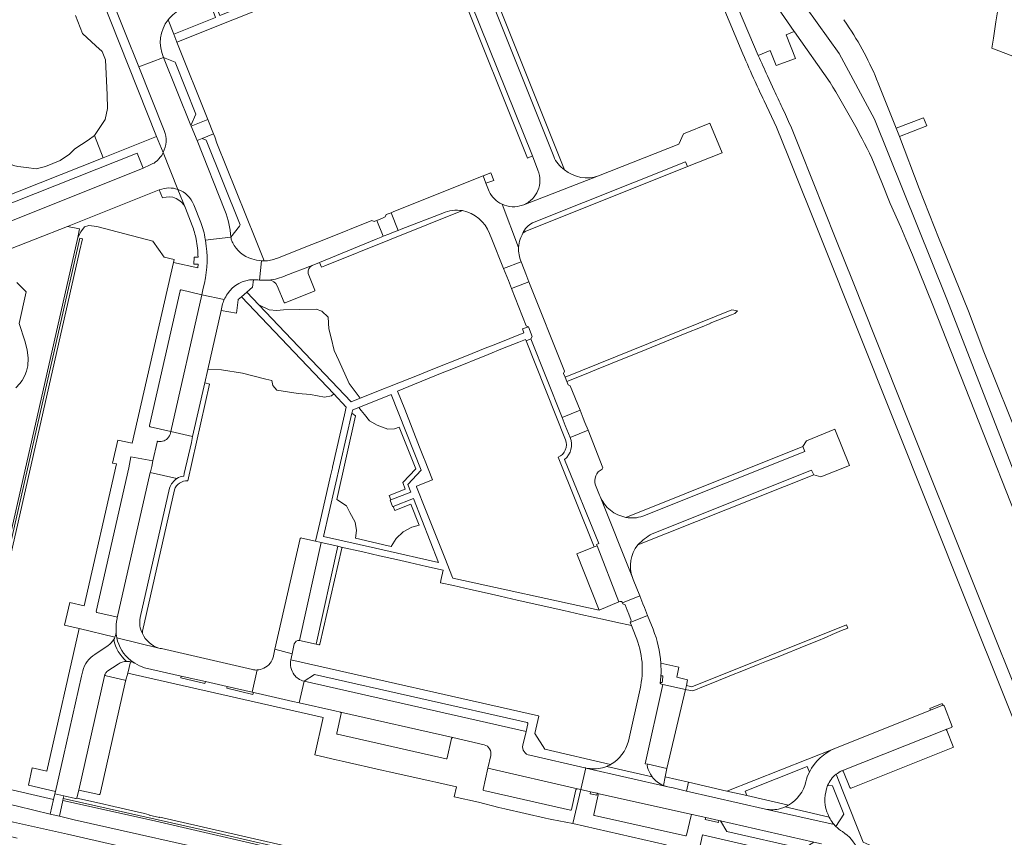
# Model space of a CAD drawing. Header units: metres. Extents: x 151213 to 156373, y 469495 to 475754.
# Tile 29 of 230: x 153408 to 153629, y 471865 to 472049. Entities that reach past the tile are written whole.
import ezdxf

# ---------------------------------------------------------------- set-up
doc = ezdxf.new("R2010")
doc.units = ezdxf.units.M
for name, color, linetype, lineweight in [('B-WE-OG-TERREIN_BEGROEID-GV', 252, 'Continuous', 18), ('B-WE-VH-GESLOTENVERHARDING_ASFALT-GV', 252, 'Continuous', 18), ('B-WE-VH-GESLOTENVERHARDING_BETON-GV', 252, 'Continuous', 18), ('B-WE-VH-OPENVERHARDING_BETONELEMENT-GV', 252, 'Continuous', 18), ('B-WE-VH-OPENVERHARDING_BETONSTRAATSTEEN-GV', 252, 'Continuous', 18), ('B-WE-VH-OPENVERHARDING_TEGEL-GV', 252, 'Continuous', 18)]:
    doc.layers.add(name, color=color, linetype=linetype, lineweight=lineweight)

msp = doc.modelspace()

# ---------------------------------------------------------------- linework, layer by layer
at = {"layer": 'B-WE-OG-TERREIN_BEGROEID-GV', "flags": 128}
for points in [[(153438.384, 472023.13), (153423.695, 472060.073), (153425.609, 472060.806), (153425.167, 472061.88), (153411.402, 472096.338), (153409.749, 472100.558)], [(153420.128, 472050.382), (153421.733, 472046.341), (153424.675, 472043.549), (153426.095, 472042.238), (153426.909, 472040.376), (153427.219, 472032.528), (153427.323, 472029.422), (153426.78, 472026.952), (153424.374, 472023.37), (153426.334, 472018.356), (153438.384, 472023.13)], [(153589.997, 472035.273), (153582.015, 472046.69), (153581.933, 472046.807), (153580.101, 472046.028), (153582.231, 472040.672), (153577.874, 472039.119), (153576.48, 472042.504), (153573.827, 472041.353)], [(153575.9, 472036.795), (153577.418, 472033.504)], [(153581.125, 472025.447), (153583.393, 472019.833), (153591.319, 472000), (153595.197, 471990.296), (153607.58, 471959.177), (153635.956, 471888.337), (153648.828, 471856.09), (153664.763, 471816.101)], [(153647.19, 471892.44), (153645.98, 471896.94), (153643.53, 471905.43), (153642.76, 471907.78), (153640.28, 471915), (153636.05, 471926.8), (153634.26, 471931.56), (153630.61, 471940.79), (153625.6, 471953.53), (153613.1, 471985.11), (153608.57, 471996.45), (153607.07, 472000), (153605.94, 472002.68), (153603.55, 472008.05), (153601.672, 472012.785), (153599.408, 472018.276)], [(153439.733, 472009.284), (153438.965, 472011.078), (153418.325, 472002.894), (153421.054, 472002.318), (153420.629, 472000.363), (153421.305, 472001.645), (153422.188, 472002.778), (153423.127, 472003.109), (153424.922, 472002.833), (153437.57, 471999.547), (153440.056, 471995.951), (153442.329, 471995.439), (153442.169, 471994.73), (153447.688, 471993.524), (153447.709, 471994.386), (153446.777, 471994.398), (153446.83, 471995.985), (153447.705, 471995.95)], [(153446.403, 472003.072), (153444.865, 472007.01), (153444.864, 472007.012)], [(153379.855, 471883.984), (153378.476, 471878.811), (153398.59, 471874.21), (153407.05, 471872.29), (153414.438, 471870.543), (153415.169, 471873.847), (153393.034, 471878.949), (153420.629, 472000.363), (153421.054, 472002.318), (153418.325, 472002.894), (153411.026, 472000), (153405.15, 471997.67)], [(153406.91, 471990.27), (153409.05, 471988.17), (153407.417, 471981.008), (153408.74, 471977.105), (153409.219, 471975.1), (153409.47, 471973.228), (153409.394, 471971.509), (153409.109, 471970.245), (153408.752, 471969.273), (153408.149, 471968.19), (153407.628, 471967.51), (153406.685, 471966.551)], [(153456.303, 471857.279), (153418.3, 471866.01), (153406.14, 471868.73), (153375.324, 471875.898), (153363.269, 471878.441), (153360.989, 471878.922), (153360.258, 471878.026), (153359.905, 471876.283), (153359.82, 471875.907), (153360.75, 471875.718), (153402.195, 471866.295), (153406.972, 471865.129)], [(153420.158, 471874.049), (153417.495, 471874.635), (153417.366, 471874.043), (153448.439, 471867.083), (153479.803, 471859.838), (153513.622, 471852.05), (153543.239, 471845.206), (153553.345, 471842.886), (153553.681, 471843.449), (153516.976, 471851.907), (153516.111, 471852.106), (153465.654, 471863.733), (153439.091, 471869.855), (153439.069, 471869.76), (153436.692, 471870.308), (153436.714, 471870.403), (153435.653, 471870.647), (153428.735, 471872.241), (153425.518, 471872.982), (153420.426, 471874.156)], [(153553.092, 471842.462), (153541.564, 471845.112), (153506.258, 471853.254), (153472.298, 471861.065), (153437.205, 471869.16), (153417.265, 471873.578), (153416.499, 471870.055), (153419.82, 471869.27), (153457.249, 471860.807), (153539.37, 471842.24)]]:
    msp.add_lwpolyline(points, dxfattribs=at)
at = {"layer": 'B-WE-OG-TERREIN_BEGROEID-GV'}
for points in [[(153573.827, 472041.353, 0.0019668), (153575.9, 472036.795)], [(153599.408, 472018.276, 0.0246266), (153589.997, 472035.273)], [(153577.418, 472033.504, -0.0019972), (153579.218, 472029.637)], [(153579.218, 472029.637, -0.0021393), (153581.125, 472025.447)], [(153444.864, 472007.012, 0.4061736), (153439.733, 472009.284)], [(153447.289, 472000, 0.0396107), (153446.403, 472003.072)], [(153447.705, 471995.95, 0.0505433), (153447.289, 472000)], [(153420.426, 471874.156, -0.2863608), (153420.158, 471874.049)]]:
    msp.add_lwpolyline(points, format="xyb", dxfattribs=at)
at = {"layer": 'B-WE-OG-TERREIN_BEGROEID-GV', "flags": 128}
for points in [[(153424.374, 472023.37), (153423.007, 472022.262), (153419.957, 472020.337), (153418.758, 472019.138), (153416.688, 472017.722), (153413.346, 472016.378), (153411.24, 472015.87), (153409.069, 472016.162), (153407.143, 472016.339), (153406.171, 472016.624), (153405.393, 472016.972), (153403.64, 472017.573), (153400.876, 472019.703), (153400.257, 472016.146), (153399.363, 472012.891), (153398.25, 472011.874), (153402.642, 472008.969), (153426.334, 472018.356)], [(153421.116, 472000.252), (153393.655, 471879.423), (153394.24, 471879.29), (153421.05, 471997.26), (153421.712, 472000.116)], [(153478.283, 471965.148), (153457.463, 471987.006), (153456.725, 471986.416), (153456.717, 471986.336), (153456.399, 471983.335), (153452.904, 471983.925), (153449.896, 471970.643), (153452.982, 471970.557), (153457.757, 471969.821), (153462.981, 471968.515), (153464.341, 471968.188), (153464.559, 471967.046), (153465.484, 471966.012), (153470.219, 471965.25), (153473.048, 471965.032), (153476.205, 471964.433), (153477.783, 471964.706)], [(153461.426, 471985.205), (153482.184, 471963.388), (153484.176, 471964.174), (153481.701, 471967.535), (153479.415, 471972.705), (153478.381, 471974.936), (153477.674, 471977.766), (153477.13, 471979.834), (153477.007, 471982.455), (153475.552, 471983.806), (153474.3, 471984.242), (153466.953, 471984.079), (153465.484, 471983.97), (153463.688, 471984.079)], [(153478.988, 471941.395), (153481.157, 471939.945), (153481.896, 471938.48), (153483.104, 471936.303), (153483.377, 471934.4), (153483.168, 471932.638), (153487.985, 471931.514), (153489.541, 471931.193), (153491.167, 471930.789), (153492.313, 471932.599), (153493.891, 471934.122), (153495.85, 471935.156), (153497.491, 471935.606), (153495.611, 471940.317), (153491.979, 471938.874), (153491.609, 471939.832), (153491.51, 471939.793), (153490.95, 471941.221), (153491.096, 471941.278), (153490.717, 471942.31), (153494.323, 471943.718), (153493.832, 471945.183), (153496.702, 471948.311), (153492.953, 471957.68), (153491.932, 471957.305), (153490.408, 471957.25), (153488.013, 471958.121), (153486.272, 471959.1), (153485.15, 471960.5), (153484.443, 471961.415), (153483.904, 471962.113), (153482.537, 471961.573), (153482.364, 471960.818), (153483.174, 471960.202)]]:
    msp.add_lwpolyline(points, close=True, dxfattribs=at)
at = {"layer": 'B-WE-VH-GESLOTENVERHARDING_ASFALT-GV', "flags": 128}
for points in [[(153578.214, 472052.127), (153581.933, 472046.807), (153582.015, 472046.69), (153589.997, 472035.273)], [(153584.571, 472052.176), (153592.069, 472041.815), (153599.983, 472027.031), (153616.158, 471986.854), (153646.77, 471908.151), (153655.82, 471880.99), (153656.17, 471880.98), (153656.46, 471880.89), (153656.96, 471880.46), (153657.17, 471880.21), (153657.33, 471879.8), (153659.47, 471872.18), (153661.06, 471866.36), (153661.99, 471863.16), (153662.4, 471861.6), (153663.17, 471858.93), (153664.19, 471855.64), (153664.57, 471854.5), (153664.91, 471853.57), (153665.38, 471852.5), (153665.87, 471851.15), (153670.69, 471839.28)], [(153654.76, 471880.32), (153655.17, 471880.75), (153655.48, 471880.91), (153655.82, 471880.99), (153646.77, 471908.151), (153616.158, 471986.854), (153599.983, 472027.031), (153592.069, 472041.815), (153584.571, 472052.176)], [(153593.771, 472048.386), (153593.059, 472049.432)], [(153633.23, 471953.18), (153624.62, 471974.6), (153621.13, 471983.81), (153616.12, 471996.16), (153614.58, 472000), (153610.01, 472011.4), (153605.629, 472023.13), (153604.883, 472024.997), (153600.831, 472035.132)], [(153599.408, 472018.276), (153601.672, 472012.785), (153603.55, 472008.05), (153605.94, 472002.68), (153607.07, 472000), (153608.57, 471996.45), (153613.1, 471985.11), (153625.6, 471953.53), (153630.61, 471940.79)], [(153539.37, 471842.24), (153457.249, 471860.807), (153419.82, 471869.27), (153416.499, 471870.055), (153414.438, 471870.543), (153407.05, 471872.29), (153398.59, 471874.21), (153378.476, 471878.811), (153365.19, 471881.85), (153364.098, 471882.083), (153363.269, 471878.441), (153375.324, 471875.898), (153406.14, 471868.73), (153418.3, 471866.01), (153456.303, 471857.279), (153536.675, 471838.814)]]:
    msp.add_lwpolyline(points, dxfattribs=at)
at = {"layer": 'B-WE-VH-GESLOTENVERHARDING_ASFALT-GV'}
for points in [[(153600.831, 472035.132, 0.0546359), (153593.771, 472048.386)], [(153589.997, 472035.273, -0.0246266), (153599.408, 472018.276)]]:
    msp.add_lwpolyline(points, format="xyb", dxfattribs=at)
at = {"layer": 'B-WE-VH-GESLOTENVERHARDING_BETON-GV', "flags": 128}
for points in [[(153559.762, 472074.9), (153558.702, 472077.42), (153558.681, 472077.411), (153558.221, 472077.215), (153557.761, 472077.019), (153557.302, 472076.822), (153556.842, 472076.626), (153556.382, 472076.43), (153555.922, 472076.234), (153556.049, 472075.936), (153560.709, 472064.798), (153570.37, 472041.707)], [(153573.827, 472041.353), (153560.542, 472072.716), (153559.762, 472074.9)], [(153577.418, 472033.504), (153575.9, 472036.795)], [(153575.13, 472031.182), (153577.93, 472025.205), (153580.61, 472018.575), (153588.029, 472000), (153620.631, 471918.442), (153647.702, 471850.814), (153661.956, 471815.014)], [(153664.763, 471816.101), (153648.828, 471856.09), (153635.956, 471888.337), (153607.58, 471959.177), (153595.197, 471990.296), (153591.319, 472000), (153583.393, 472019.833), (153581.125, 472025.447)]]:
    msp.add_lwpolyline(points, dxfattribs=at)
at = {"layer": 'B-WE-VH-GESLOTENVERHARDING_BETON-GV'}
for points in [[(153570.37, 472041.707, 0.0068126), (153573.1, 472035.516)], [(153575.9, 472036.795, -0.0019668), (153573.827, 472041.353)], [(153573.1, 472035.516, 0.0046707), (153575.13, 472031.182)], [(153579.218, 472029.637, 0.0019972), (153577.418, 472033.504)], [(153581.125, 472025.447, 0.0021393), (153579.218, 472029.637)]]:
    msp.add_lwpolyline(points, format="xyb", dxfattribs=at)
at = {"layer": 'B-WE-VH-OPENVERHARDING_BETONELEMENT-GV', "flags": 128}
for points in [[(153443.929, 471901.628), (153443.831, 471901.189), (153449.257, 471899.974), (153449.356, 471900.413)], [(153460.169, 471897.943), (153459.895, 471898.004), (153454.262, 471899.296), (153454.161, 471898.858), (153460.071, 471897.504)], [(153612.575, 471893.931), (153615.397, 471895.051), (153615.231, 471895.469), (153612.41, 471894.349)], [(153536.088, 471875.567), (153535.987, 471875.129), (153537.459, 471874.79), (153537.56, 471875.228)], [(153561.986, 471869.761), (153561.887, 471869.321), (153564.852, 471868.656), (153564.95, 471869.094)]]:
    msp.add_lwpolyline(points, close=True, dxfattribs=at)
at = {"layer": 'B-WE-VH-OPENVERHARDING_BETONELEMENT-GV'}
for points in [[(153551.912, 471901.662, -0.0200901), (153551.76, 471900.169)], [(153552.221, 471900.15, 0.0295691), (153552.334, 471901.671)]]:
    msp.add_lwpolyline(points, format="xyb", dxfattribs=at)
at = {"layer": 'B-WE-VH-OPENVERHARDING_BETONELEMENT-GV', "flags": 128}
for points in [[(153552.334, 471901.671), (153551.912, 471901.662)], [(153551.76, 471900.169), (153552.221, 471900.15)]]:
    msp.add_lwpolyline(points, dxfattribs=at)
at = {"layer": 'B-WE-VH-OPENVERHARDING_BETONSTRAATSTEEN-GV', "flags": 128}
for points in [[(153627.942, 472080.595), (153632.021, 472079.941), (153631.233, 472075.022), (153630.891, 472072.741), (153630.343, 472069.081), (153630, 472066.79), (153629.45, 472063.12), (153629.11, 472060.849), (153628.558, 472057.169), (153628.217, 472054.888), (153627.666, 472051.228), (153627.325, 472048.937), (153626.778, 472045.287), (153626.438, 472043.016), (153633.647, 472040.265), (153635.805, 472039.469), (153639.286, 472038.186), (153641.445, 472037.39), (153644.915, 472036.111), (153647.064, 472035.319), (153650.545, 472034.036), (153652.694, 472033.244)], [(153527.786, 472018.641), (153511.442, 472059.591), (153512.52, 472060.004), (153513.58, 472062.722), (153512.616, 472065.057), (153511.819, 472066.988), (153509.128, 472065.929), (153505.021, 472066.691), (153502.752, 472065.768), (153506.164, 472057.48), (153507.258, 472057.942), (153522.988, 472018.754), (153524.214, 472015.506)], [(153431.858, 472061.496), (153431.248, 472062.988), (153425.609, 472060.806), (153431.284, 472046.503), (153434.377, 472038.779), (153439.963, 472040.937)], [(153530.229, 472015.652), (153512.52, 472060.004), (153511.442, 472059.591), (153527.786, 472018.641)], [(153453.743, 472006.427), (153447.478, 472022.205), (153446.174, 472025.453), (153446.107, 472025.62), (153439.963, 472040.937), (153434.377, 472038.779), (153440.117, 472024.446)], [(153523.017, 472003.657), (153557.454, 472017.433), (153557.892, 472016.334), (153565.669, 472019.464), (153562.897, 472026.1), (153556.968, 472023.702), (153555.932, 472021.421), (153537.895, 472014.3), (153521.051, 472007.765), (153520.746, 472007.647)], [(153455.119, 472000.475), (153457.018, 472002.967), (153457.159, 472003.197), (153449.508, 472022.275), (153448.648, 472022.67), (153447.478, 472022.205)], [(153447.478, 472022.205), (153453.743, 472006.427)], [(153443.18, 472011.204), (153439.83, 472019.532), (153439.546, 472018.859), (153439.173, 472018.47), (153438.866, 472018.109), (153438.52, 472017.655), (153438.157, 472017.425), (153437.822, 472017.129), (153437.561, 472017.018), (153436.957, 472016.723), (153435.374, 472016.004), (153405.17, 472003.91)], [(153439.83, 472019.532), (153443.18, 472011.204)], [(153520.824, 472001.334), (153521.315, 472001.711), (153557.892, 472016.334), (153557.454, 472017.433), (153523.017, 472003.657)], [(153513.241, 472010.774), (153512.528, 472012.62), (153511.903, 472014.24), (153491.788, 472006.22), (153491.153, 472005.967), (153492.765, 472001.994), (153493.41, 472002.252), (153502.784, 472005.887)], [(153521.051, 472007.765), (153537.895, 472014.3)], [(153411.026, 472000), (153418.325, 472002.894), (153438.965, 472011.078), (153439.07, 472011.12)], [(153446.744, 472007.734), (153448.348, 472003.769)], [(153519.879, 471998.163), (153516.141, 472007.872)], [(153516.141, 472007.872), (153519.879, 471998.163)], [(153487.808, 472000), (153475.031, 471994.749), (153475.53, 471993.71), (153476.278, 471994.01), (153491.212, 472000), (153507.233, 472006.426)], [(153502.784, 472005.887), (153493.41, 472002.252), (153492.765, 472001.994), (153491.689, 472001.564), (153490.643, 472001.146), (153489.397, 472000.648), (153488.922, 472000.458), (153487.808, 472000)], [(153475.031, 471994.749), (153487.808, 472000), (153488.922, 472000.458), (153489.397, 472000.648), (153487.976, 472004.228), (153487.509, 472004.031), (153487.371, 472003.973), (153486.849, 472004.182), (153476.384, 472000), (153471.627, 471998.099), (153465.421, 471995.67)], [(153513.359, 472001.313), (153513.875, 472000), (153516.479, 471993.375)], [(153405.15, 471997.67), (153411.026, 472000)], [(153449.33, 472000), (153449.361, 471999.782)], [(153449.361, 471999.782), (153451.172, 472000), (153455.119, 472000.475)], [(153451.172, 472000), (153449.361, 471999.782), (153449.575, 471998.454)], [(153455.119, 472000.475), (153451.172, 472000)], [(153461.545, 471990.802), (153461.994, 471995.12)], [(153461.994, 471995.12), (153461.545, 471990.802)], [(153467.49, 471991.797), (153473.417, 471994.103), (153475.031, 471994.749)], [(153516.479, 471993.375), (153520.443, 471994.903)], [(153473.417, 471994.103), (153467.49, 471991.797)], [(153474.027, 471988.526), (153472.511, 471992.298)], [(153443.656, 471988.406), (153436.799, 471958.018)], [(153441.595, 471956.699), (153448.584, 471987.492), (153443.903, 471988.569)], [(153448.877, 471988.965), (153448.584, 471987.492), (153453.614, 471986.389)], [(153465.559, 471989.494), (153467.075, 471985.754)], [(153467.348, 471985.669), (153473.859, 471988.287)], [(153448.584, 471987.492), (153441.595, 471956.699), (153446.493, 471955.585), (153449.218, 471967.635), (153449.896, 471970.643), (153452.904, 471983.925), (153453.166, 471985.083)], [(153453.614, 471986.389), (153448.584, 471987.492)], [(153530.378, 471958.08), (153529.682, 471959.838), (153522.623, 471977.524), (153521.553, 471977.093), (153530.397, 471954.831)], [(153445.405, 471945.6), (153450.329, 471967.332), (153450.34, 471967.382), (153449.218, 471967.635), (153446.493, 471955.585), (153446.207, 471954.252), (153444.571, 471947.221), (153444.483, 471946.671)], [(153436.92, 471957.78), (153441.595, 471956.699)], [(153446.493, 471955.585), (153441.595, 471956.699)], [(153531.458, 471955.351), (153530.762, 471957.109), (153530.378, 471958.08)], [(153538.836, 471948.527), (153535.51, 471956.97), (153531.458, 471955.351)], [(153549.917, 471933.651), (153585.841, 471947.995), (153586.327, 471946.906), (153587.881, 471946.481), (153594.363, 471949.011), (153591.027, 471957.183), (153584.654, 471954.613), (153583.868, 471953.292), (153584.29, 471952.19), (153547.82, 471937.635)], [(153438.492, 471954.289), (153437.562, 471950.1), (153437.283, 471948.841), (153436.989, 471947.62), (153436.96, 471947.43), (153442.94, 471946.095)], [(153444.483, 471946.671), (153444.571, 471947.221), (153446.207, 471954.252), (153446.493, 471955.585)], [(153547.82, 471937.635), (153584.29, 471952.19), (153583.868, 471953.292), (153544.045, 471937.358)], [(153429.535, 471914.7), (153436.96, 471947.43), (153436.989, 471947.62), (153437.283, 471948.841), (153437.562, 471950.1), (153432.619, 471951.018), (153432.127, 471948.522), (153424.792, 471916.174)], [(153528.747, 471950.904), (153536.857, 471930.7), (153537.555, 471930.976), (153537.444, 471931.255), (153537.955, 471931.458), (153530.234, 471950.357)], [(153530.234, 471950.357), (153537.955, 471931.458), (153537.444, 471931.255), (153537.555, 471930.976), (153542.469, 471918.323), (153542.678, 471918.413)], [(153546.707, 471931.163), (153586.327, 471946.906), (153585.841, 471947.995), (153549.917, 471933.651)], [(153442.94, 471946.095), (153436.96, 471947.43), (153429.535, 471914.7), (153429.507, 471914.577)], [(153441.319, 471943.959), (153434.681, 471914.772)], [(153434.681, 471914.772), (153441.319, 471943.959)], [(153435.185, 471911.217), (153435.22, 471911.745), (153442.389, 471943.584)], [(153538.111, 471942.342), (153537.204, 471944.619)], [(153538.237, 471942.027), (153545.514, 471923.786)], [(153545.514, 471923.786), (153538.237, 471942.027)], [(153470.701, 471932.601), (153465.016, 471907.643), (153468.881, 471906.635), (153469.373, 471908.853)], [(153470.564, 471909.632), (153475.429, 471931.696), (153474.145, 471931.968), (153471.103, 471932.69), (153470.941, 471932.724)], [(153479.968, 471930.679), (153479.212, 471930.848), (153474.273, 471908.805), (153474.883, 471908.669)], [(153475.138, 471908.824), (153480.057, 471930.455)], [(153543.27, 471918.124), (153547.156, 471919.678), (153545.68, 471923.37)], [(153424.944, 471915.938), (153429.289, 471914.957)], [(153550.15, 471912.152), (153548.923, 471915.273), (153545.013, 471913.674), (153545.29, 471912.978), (153546.22, 471910.645)], [(153438.906, 471907.933), (153429.429, 471910.261)], [(153429.429, 471910.261), (153438.906, 471907.933)], [(153427.49, 471908.51), (153424.495, 471906.502)], [(153459.937, 471903.087), (153439.474, 471907.794)], [(153468.585, 471905.302), (153468.881, 471906.635), (153465.016, 471907.643), (153464.688, 471906.202), (153464.668, 471906.115)], [(153427.217, 471902.632), (153429.745, 471904.313)], [(153435.667, 471903.472), (153443.929, 471901.628), (153449.356, 471900.413), (153454.262, 471899.296), (153459.895, 471898.004), (153461.023, 471902.993)], [(153551.871, 471904.54), (153551.869, 471904.557)], [(153421.772, 471902.786), (153421.48, 471901.629), (153417.389, 471883.613), (153415.607, 471875.6), (153415.443, 471875.086), (153417.495, 471874.635), (153420.158, 471874.049)], [(153420.449, 471874.194), (153420.876, 471875.94), (153426.755, 471901.938), (153426.78, 471902.049)], [(153426.755, 471901.938), (153420.876, 471875.94), (153425.394, 471874.916)], [(153431.218, 471900.706), (153427, 471901.676)], [(153461.023, 471902.993), (153459.895, 471898.004), (153460.169, 471897.943), (153461.265, 471897.698), (153469.083, 471895.907)], [(153521.78, 471891.148), (153473.953, 471902.009), (153471.594, 471900.489)], [(153425.66, 471875.072), (153431.377, 471900.465)], [(153469.083, 471895.907), (153470.474, 471895.626), (153471.594, 471900.489)], [(153471.594, 471900.489), (153470.474, 471895.626), (153478.476, 471893.799), (153479.75, 471893.488), (153505.072, 471887.759), (153512.137, 471886.158)], [(153520.823, 471886.094), (153521.549, 471889.154), (153471.594, 471900.489)], [(153471.594, 471900.489), (153521.549, 471889.154), (153521.941, 471890.894)], [(153549.069, 471881.75), (153548.356, 471881.885), (153552.313, 471899.757), (153552.025, 471899.829)], [(153547.212, 471898.764), (153544.575, 471886.98)], [(153615.397, 471895.051), (153612.575, 471893.931), (153591.096, 471885.343)], [(153617.443, 471890.298), (153615.743, 471894.754), (153615.675, 471894.931)], [(153479.956, 471893.155), (153478.977, 471888.751)], [(153505.072, 471887.759), (153479.75, 471893.488)], [(153616.264, 471889.643), (153617.332, 471890.071)], [(153479.12, 471888.534), (153503.554, 471883.014)], [(153592.58, 471880.269), (153592.614, 471880.283), (153616.264, 471889.643)], [(153616.264, 471889.643), (153592.614, 471880.283)], [(153617.715, 471885.758), (153616.252, 471889.341)], [(153503.779, 471883.189), (153504.791, 471887.557)], [(153513.61, 471883.711), (153512.963, 471880.867), (153533.097, 471876.252), (153533.893, 471876.064), (153535.018, 471880.92), (153534.791, 471880.989), (153522.375, 471883.789)], [(153594.763, 471876.409), (153617.602, 471885.518)], [(153549.937, 471878.959), (153539.759, 471881.289)], [(153539.759, 471881.289), (153549.937, 471878.959)], [(153533.097, 471876.252), (153512.963, 471880.867), (153511.875, 471876.069)], [(153553.46, 471876.666), (153535.033, 471880.917), (153535.018, 471880.92), (153533.893, 471876.064), (153536.088, 471875.567), (153537.56, 471875.228), (153537.661, 471875.205), (153558.979, 471870.436), (153561.986, 471869.761), (153564.95, 471869.094), (153565.295, 471869.015), (153586.327, 471864.212), (153588.039, 471863.818)], [(153535.033, 471880.917), (153553.46, 471876.666)], [(153553.475, 471876.663), (153554.687, 471876.416), (153557.691, 471875.731), (153558.15, 471877.702), (153552.852, 471878.933), (153552.471, 471876.986)], [(153593.009, 471880.071), (153594.447, 471876.554)], [(153512.025, 471875.832), (153531.524, 471871.4)], [(153531.781, 471871.568), (153532.793, 471875.999)], [(153537.802, 471874.869), (153536.813, 471870.441)], [(153558.979, 471870.436), (153537.661, 471875.205)], [(153590.892, 471868.158), (153575.476, 471871.674), (153557.691, 471875.731), (153554.687, 471876.416), (153553.475, 471876.663)], [(153536.933, 471870.225), (153557.462, 471865.61)], [(153557.702, 471865.804), (153558.693, 471870.226)], [(153575.476, 471871.674), (153590.892, 471868.158)], [(153589.812, 471869.848), (153579.876, 471872.158)], [(153579.876, 471872.158), (153589.812, 471869.848)]]:
    msp.add_lwpolyline(points, dxfattribs=at)
for points in [[(153521.86, 472018.255), (153522.988, 472018.754), (153507.258, 472057.942), (153506.164, 472057.48)], [(153439.963, 472040.937), (153446.107, 472025.62), (153447.251, 472028.166), (153442.561, 472039.834)], [(153451.201, 472023.688), (153449.906, 472026.935), (153446.174, 472025.453), (153447.478, 472022.205), (153448.648, 472022.67)], [(153512.528, 472012.62), (153514.291, 472013.242), (153513.642, 472014.941), (153511.903, 472014.24)], [(153490.068, 472005.53), (153489.867, 472005.028), (153489.217, 472004.753), (153487.976, 472004.228), (153489.397, 472000.648), (153490.643, 472001.146), (153491.689, 472001.564), (153492.765, 472001.994), (153491.153, 472005.967), (153490.07, 472005.535)], [(153518.303, 471988.919), (153522.192, 471990.418), (153521.504, 471992.181), (153521.131, 471993.14), (153520.443, 471994.903), (153516.479, 471993.375), (153517.196, 471991.623), (153517.586, 471990.671)], [(153530.718, 471967.942), (153530.342, 471968.918), (153530.016, 471969.765), (153530.202, 471970.276), (153522.192, 471990.418), (153518.303, 471988.919), (153521.6, 471980.509), (153522.115, 471980.271), (153522.902, 471978.072), (153522.623, 471977.524), (153529.682, 471959.838), (153533.708, 471961.468), (153531.515, 471966.992), (153531.01, 471967.183)], [(153529.682, 471959.838), (153530.378, 471958.08), (153530.762, 471957.109), (153531.458, 471955.351), (153535.51, 471956.97), (153534.807, 471958.725), (153534.411, 471959.713), (153533.708, 471961.468)], [(153475.429, 471931.696), (153470.564, 471909.632), (153474.273, 471908.805), (153479.212, 471930.848)], [(153542.469, 471918.323), (153537.555, 471930.976), (153536.857, 471930.7), (153532.956, 471929.152), (153537.992, 471916.496)], [(153548.923, 471915.273), (153548.212, 471917.046), (153547.867, 471917.905), (153547.156, 471919.678), (153543.27, 471918.124), (153543.359, 471917.9), (153543.864, 471917.669), (153544.318, 471916.485), (153544.659, 471915.594), (153545.205, 471914.169), (153545.013, 471913.674)], [(153557.431, 471898.622), (153552.313, 471899.757), (153548.356, 471881.885), (153549.069, 471881.75), (153553.224, 471880.834)], [(153565.295, 471869.015), (153566.755, 471866.643), (153583.906, 471862.729), (153586.327, 471864.212)]]:
    msp.add_lwpolyline(points, close=True, dxfattribs=at)
at = {"layer": 'B-WE-VH-OPENVERHARDING_BETONSTRAATSTEEN-GV'}
for points in [[(153440.985, 472049.429, -0.1254541), (153444.105, 472051.8)], [(153439.963, 472040.937, -0.2814465), (153440.985, 472049.429)], [(153440.117, 472024.446, -0.2151029), (153439.83, 472019.532)], [(153527.786, 472018.641, 0.1575839), (153530.229, 472015.652)], [(153530.229, 472015.652, -0.1575839), (153527.786, 472018.641)], [(153524.214, 472015.506, -0.4140032), (153521.051, 472007.765)], [(153537.895, 472014.3, -0.2734227), (153530.229, 472015.652)], [(153439.07, 472011.12, -0.1790802), (153443.18, 472011.204)], [(153443.18, 472011.204, -0.2206412), (153446.744, 472007.734)], [(153516.141, 472007.872, -0.175112), (153513.241, 472010.774)], [(153520.746, 472007.647, -0.1982669), (153516.141, 472007.872)], [(153455.119, 472000.475, 0.0722664), (153453.743, 472006.427)], [(153453.743, 472006.427, -0.0722664), (153455.119, 472000.475)], [(153507.233, 472006.426, 0.1373605), (153502.784, 472005.887)], [(153502.784, 472005.887, -0.1373605), (153507.233, 472006.426)], [(153507.233, 472006.426, -0.2509909), (153513.359, 472001.313)], [(153448.348, 472003.769, -0.0533528), (153449.33, 472000)], [(153520.824, 472001.334, -0.1855617), (153523.017, 472003.657)], [(153523.017, 472003.657, 0.1855617), (153520.824, 472001.334)], [(153520.229, 472000, -0.0502573), (153520.824, 472001.334)], [(153455.19, 472000, -0.0441678), (153455.119, 472000.475)], [(153455.509, 471999.212, -0.0762157), (153455.19, 472000)], [(153459.802, 471995.562, -0.2058481), (153455.509, 471999.212)], [(153519.879, 471998.163, -0.0656288), (153520.229, 472000)], [(153449.575, 471998.454, -0.0978031), (153448.877, 471988.965)], [(153520.443, 471994.903, -0.115982), (153519.879, 471998.163)], [(153461.994, 471995.12, -0.0701624), (153459.802, 471995.562)], [(153462.612, 471995.107, -0.0177915), (153461.994, 471995.12)], [(153465.421, 471995.67, -0.0900877), (153462.612, 471995.107)], [(153472.511, 471992.298, -0.3500884), (153473.417, 471994.103)], [(153454.36, 471987.68, -0.2554828), (153460.173, 471990.877)], [(153460.173, 471990.877, 0.009447), (153461.545, 471990.802)], [(153461.545, 471990.802, 0.0107992), (153463.12, 471990.785)], [(153463.12, 471990.785, 0.0059827), (153463.627, 471990.804)], [(153463.627, 471990.804, 0.0909103), (153467.49, 471991.797)], [(153467.49, 471991.797, -0.0909103), (153463.627, 471990.804)], [(153463.627, 471990.804, -0.2690098), (153465.559, 471989.494)], [(153443.903, 471988.569, 0.4245589), (153443.656, 471988.406)], [(153453.614, 471986.389, -0.0507414), (153454.36, 471987.68)], [(153473.859, 471988.287, 0.3266976), (153474.027, 471988.526)], [(153453.166, 471985.083, -0.0476452), (153453.614, 471986.389)], [(153467.075, 471985.754, 0.3473848), (153467.348, 471985.669)], [(153436.799, 471958.018, 0.3919778), (153436.92, 471957.78)], [(153441.595, 471956.699, -0.1320603), (153441.07, 471955.39)], [(153438.78, 471954.467, 0.5359965), (153438.492, 471954.289)], [(153441.07, 471955.39, -0.2780528), (153438.78, 471954.467)], [(153530.397, 471954.831, -0.4155195), (153528.747, 471950.904)], [(153530.234, 471950.357, 0.3280184), (153531.458, 471955.351)], [(153531.458, 471955.351, -0.3280184), (153530.234, 471950.357)], [(153537.204, 471944.619, -0.4036286), (153538.714, 471948.207)], [(153538.714, 471948.207, 0.1257807), (153538.836, 471948.527)], [(153442.94, 471946.095, 0.1775198), (153441.319, 471943.959)], [(153441.319, 471943.959, -0.1775198), (153442.94, 471946.095)], [(153442.389, 471943.584, -0.3282875), (153445.405, 471945.6)], [(153442.94, 471946.095, -0.1062395), (153444.483, 471946.671)], [(153444.483, 471946.671, 0.1062395), (153442.94, 471946.095)], [(153538.237, 471942.027, -0.0120416), (153538.111, 471942.342)], [(153544.045, 471937.358, -0.251677), (153538.237, 471942.027)], [(153547.82, 471937.635, -0.1375012), (153544.045, 471937.358)], [(153544.045, 471937.358, 0.1375012), (153547.82, 471937.635)], [(153470.941, 471932.724, 0.37809), (153470.701, 471932.601)], [(153549.917, 471933.651, 0.0698396), (153546.707, 471931.163)], [(153546.707, 471931.163, -0.0698396), (153549.917, 471933.651)], [(153480.057, 471930.455, 0.3983015), (153479.968, 471930.679)], [(153545.514, 471923.786, -0.2606754), (153546.707, 471931.163)], [(153545.68, 471923.37, -0.0198992), (153545.514, 471923.786)], [(153542.678, 471918.413, -0.3896913), (153543.27, 471918.124)], [(153424.792, 471916.174, 0.4071067), (153424.944, 471915.938)], [(153429.507, 471914.577, 0.067689), (153429.269, 471911.828)], [(153429.289, 471914.957, -0.395655), (153429.535, 471914.7)], [(153434.681, 471914.772, 0.1687739), (153435.185, 471911.217)], [(153435.185, 471911.217, -0.1687739), (153434.681, 471914.772)], [(153428.985, 471910.365, -0.038176), (153428.735, 471909.848)], [(153429.269, 471911.828, -0.0943537), (153428.985, 471910.365)], [(153429.429, 471910.261, -0.045925), (153429.269, 471911.828)], [(153429.269, 471911.828, 0.045925), (153429.429, 471910.261)], [(153432.569, 471905.131, -0.1801545), (153429.429, 471910.261)], [(153429.429, 471910.261, 0.1801545), (153432.569, 471905.131)], [(153438.906, 471907.933, -0.2199757), (153435.185, 471911.217)], [(153546.22, 471910.645, -0.0682478), (153547.66, 471904.785)], [(153551.869, 471904.557, 0.0828357), (153550.15, 471912.152)], [(153428.735, 471909.848, -0.1157601), (153427.49, 471908.51)], [(153428.735, 471909.848, 0.1750428), (153431.643, 471904.935)], [(153431.643, 471904.935, -0.1750428), (153428.735, 471909.848)], [(153439.474, 471907.794, -0.0265423), (153438.906, 471907.933)], [(153469.373, 471908.853, -0.3755571), (153470.564, 471909.632)], [(153474.883, 471908.669, 0.4344757), (153475.138, 471908.824)], [(153424.495, 471906.502, 0.1983243), (153421.772, 471902.786)], [(153464.668, 471906.115, -0.2489155), (153462.515, 471903.411)], [(153429.745, 471904.313, -0.1421798), (153431.643, 471904.935)], [(153431.643, 471904.935, -0.0614373), (153432.505, 471904.862)], [(153432.505, 471904.862, -0.0740934), (153433.495, 471904.497)], [(153433.495, 471904.497, -0.0346029), (153432.569, 471905.131)], [(153432.569, 471905.131, 0.0346029), (153433.495, 471904.497)], [(153433.495, 471904.497, 0.0659297), (153435.667, 471903.472)], [(153462.515, 471903.411, -0.1058519), (153461.023, 471902.993)], [(153469.345, 471901.915, -0.2154793), (153468.585, 471905.302)], [(153547.66, 471904.785, -0.0717594), (153547.212, 471898.764)], [(153551.912, 471901.662, 0.0385705), (153551.871, 471904.54)], [(153427, 471901.676, -0.4004073), (153426.755, 471901.938)], [(153426.78, 471902.049, -0.1825425), (153427.217, 471902.632)], [(153461.023, 471902.993, -0.0755779), (153459.937, 471903.087)], [(153470.247, 471901.058, -0.0835592), (153469.345, 471901.915)], [(153551.76, 471900.169, 0.0200901), (153551.912, 471901.662)], [(153431.377, 471900.465, 0.4101872), (153431.218, 471900.706)], [(153471.594, 471900.489, -0.0989557), (153470.247, 471901.058)], [(153552.025, 471899.829, -0.4974574), (153551.76, 471900.169)], [(153615.675, 471894.931, 0.3226318), (153615.397, 471895.051)], [(153479.75, 471893.488, -0.3657333), (153479.956, 471893.155)], [(153521.941, 471890.894, 0.4511673), (153521.78, 471891.148)], [(153617.332, 471890.071, 0.3840573), (153617.443, 471890.298)], [(153478.977, 471888.751, 0.6883564), (153479.12, 471888.534)], [(153616.252, 471889.341, -0.430576), (153616.264, 471889.643)], [(153504.791, 471887.557, -0.370509), (153505.072, 471887.759)], [(153512.137, 471886.158, -0.3937799), (153513.61, 471883.711)], [(153522.375, 471883.789, -0.4409634), (153520.823, 471886.094)], [(153544.575, 471886.98, -0.2111362), (153540.597, 471881.707)], [(153617.602, 471885.518, 0.4552593), (153617.715, 471885.758)], [(153591.096, 471885.343, 0.1808957), (153585.33, 471879.97)], [(153503.554, 471883.014, 0.7446199), (153503.779, 471883.189)], [(153539.759, 471881.289, -0.0449509), (153538.742, 471880.979)], [(153540.597, 471881.707, -0.0401155), (153539.759, 471881.289)], [(153548.808, 471881.521, -0.3633153), (153549.069, 471881.75)], [(153549.454, 471879.71, -0.0794501), (153548.808, 471881.521)], [(153538.742, 471880.979, -0.1089254), (153535.033, 471880.917)], [(153549.937, 471878.959, -0.0388265), (153549.454, 471879.71)], [(153552.471, 471876.986, -0.1329164), (153549.937, 471878.959)], [(153585.33, 471879.97, 0.0825023), (153584.545, 471877.828)], [(153589.44, 471876.953, -0.1373524), (153591.329, 471879.506)], [(153591.329, 471879.506, -0.0327715), (153592.58, 471880.269)], [(153592.614, 471880.283, -0.4201544), (153593.009, 471880.071)], [(153553.46, 471876.666, -0.0422926), (153552.471, 471876.986)], [(153552.471, 471876.986, 0.0422926), (153553.46, 471876.666)], [(153584.545, 471877.828, -0.2140753), (153580.606, 471872.555)], [(153589.275, 471871.056, -0.1819616), (153589.44, 471876.953)], [(153425.394, 471874.916, 0.3692852), (153425.66, 471875.072)], [(153511.875, 471876.069, 0.2611449), (153512.025, 471875.832)], [(153532.793, 471875.999, -0.4577531), (153533.097, 471876.252)], [(153537.661, 471875.205, -0.4010945), (153537.802, 471874.869)], [(153553.475, 471876.663, 0.0771247), (153553.46, 471876.666)], [(153553.46, 471876.666, -0.0771247), (153553.475, 471876.663)], [(153594.447, 471876.554, 0.2824172), (153594.623, 471876.39)], [(153594.623, 471876.39, 0.1511042), (153594.763, 471876.409)], [(153420.158, 471874.049, 0.2863608), (153420.426, 471874.156)], [(153420.426, 471874.156, 0.0426054), (153420.449, 471874.194)], [(153580.606, 471872.555, -0.0344789), (153579.876, 471872.158)], [(153531.524, 471871.4, 0.2330679), (153531.781, 471871.568)], [(153536.813, 471870.441, 0.5), (153536.933, 471870.225)], [(153558.693, 471870.226, -0.3787897), (153558.979, 471870.436)], [(153578.805, 471871.771, -0.1150482), (153575.476, 471871.674)], [(153579.876, 471872.158, -0.045541), (153578.805, 471871.771)], [(153589.812, 471869.848, -0.0291091), (153589.275, 471871.056)], [(153590.608, 471868.517, -0.0332849), (153589.812, 471869.848)], [(153590.892, 471868.158, -0.0170567), (153590.608, 471868.517)], [(153591.282, 471867.741, -0.0235591), (153590.892, 471868.158)], [(153557.462, 471865.61, 0.3502037), (153557.702, 471865.804)], [(153592.768, 471866.593, -0.0698744), (153591.282, 471867.741)], [(153596.232, 471862.52, 0.1489798), (153592.768, 471866.593)]]:
    msp.add_lwpolyline(points, format="xyb", dxfattribs=at)
at = {"layer": 'B-WE-VH-OPENVERHARDING_TEGEL-GV', "flags": 128}
for points in [[(153558.702, 472077.42), (153559.762, 472074.9), (153560.542, 472072.716), (153573.827, 472041.353), (153576.48, 472042.504), (153577.874, 472039.119), (153582.231, 472040.672), (153580.101, 472046.028), (153581.933, 472046.807), (153578.214, 472052.127), (153573.493, 472054.788)], [(153425.609, 472060.806), (153423.695, 472060.073), (153438.384, 472023.13), (153439.83, 472019.532)], [(153440.117, 472024.446), (153434.377, 472038.779), (153431.284, 472046.503), (153425.609, 472060.806)], [(153442.967, 472044.331), (153442.249, 472046.184), (153440.985, 472049.429)], [(153439.963, 472040.937), (153442.561, 472039.834), (153447.251, 472028.166), (153446.107, 472025.62), (153446.174, 472025.453), (153449.906, 472026.935), (153442.967, 472044.331)], [(153401.974, 472006.65), (153434.032, 472019.362), (153435.374, 472016.004), (153436.957, 472016.723), (153437.561, 472017.018), (153437.822, 472017.129), (153438.157, 472017.425), (153438.52, 472017.655), (153438.866, 472018.109), (153439.173, 472018.47), (153439.546, 472018.859), (153439.83, 472019.532), (153438.384, 472023.13), (153426.334, 472018.356), (153402.642, 472008.969)], [(153462.612, 471995.107), (153460.649, 472000), (153451.978, 472021.613), (153451.457, 472023.047), (153451.201, 472023.688), (153448.648, 472022.67), (153449.508, 472022.275), (153457.159, 472003.197), (153457.018, 472002.967), (153455.119, 472000.475)], [(153439.07, 472011.12), (153438.965, 472011.078), (153439.733, 472009.284)], [(153443.18, 472011.204), (153444.864, 472007.012), (153444.865, 472007.01), (153446.403, 472003.072)], [(153444.864, 472007.012), (153443.18, 472011.204)], [(153448.348, 472003.769), (153446.744, 472007.734)], [(153449.575, 471998.454), (153449.361, 471999.782), (153449.33, 472000)], [(153447.705, 471995.95), (153446.83, 471995.985), (153446.777, 471994.398), (153447.709, 471994.386), (153447.688, 471993.524), (153442.169, 471994.73), (153432.872, 471954.064), (153429.623, 471954.759), (153428.448, 471949.577), (153429.333, 471949.396), (153422.112, 471917.439), (153418.846, 471918.173), (153417.686, 471913.047), (153420.931, 471912.329), (153428.985, 471910.365)], [(153453.166, 471985.083), (153452.904, 471983.925), (153456.399, 471983.335), (153456.717, 471986.336), (153456.725, 471986.416), (153457.463, 471987.006), (153458.726, 471988.043), (153459.988, 471989.199), (153460.173, 471990.877)], [(153436.799, 471958.018), (153443.656, 471988.406)], [(153443.903, 471988.569), (153448.584, 471987.492), (153448.877, 471988.965)], [(153542.678, 471918.413), (153542.469, 471918.323), (153537.992, 471916.496), (153505.051, 471923.677), (153504.861, 471924.158), (153503.388, 471927.88), (153498.936, 471939.134), (153496.926, 471944.216), (153496.872, 471944.353), (153500.485, 471945.794), (153500.467, 471945.839), (153498.687, 471950.374), (153498.635, 471950.506), (153497.59, 471953.169), (153494.231, 471961.723), (153492.602, 471965.803), (153495.157, 471966.823), (153502.305, 471969.753), (153504.81, 471970.75), (153513, 471974.01), (153516.26, 471975.37), (153519.93, 471976.84), (153521.424, 471977.417), (153521.553, 471977.093), (153522.623, 471977.524), (153522.902, 471978.072), (153522.115, 471980.271), (153520.749, 471979.781), (153521.052, 471978.934), (153514.739, 471976.396), (153512.936, 471975.672), (153512.356, 471975.439), (153508.158, 471973.75), (153499.843, 471970.408), (153497.895, 471969.625), (153492.9, 471967.617), (153487.589, 471965.521), (153486.665, 471965.156), (153484.176, 471964.174), (153482.184, 471963.388), (153461.426, 471985.205), (153458.726, 471988.043), (153457.463, 471987.006), (153478.283, 471965.148), (153481.083, 471962.209), (153480.677, 471960.431), (153477.984, 471948.628), (153477.96, 471948.524), (153477.545, 471946.702), (153475.127, 471936.106), (153474.145, 471931.968), (153475.429, 471931.696), (153479.212, 471930.848), (153479.968, 471930.679), (153484.78, 471929.56), (153488.581, 471928.704), (153492.37, 471927.85), (153495.31, 471927.18), (153499.111, 471926.324), (153502.9, 471925.47), (153502.37, 471923.12), (153502.27, 471922.65), (153505.2, 471921.98), (153509.011, 471921.123), (153512.76, 471920.28), (153515.73, 471919.61), (153519.54, 471918.749), (153523.3, 471917.9), (153526.27, 471917.23), (153530.079, 471916.366), (153533.85, 471915.51), (153539.42, 471914.26), (153541.76, 471913.73)], [(153441.595, 471956.699), (153436.92, 471957.78)], [(153424.792, 471916.174), (153432.127, 471948.522), (153432.619, 471951.018), (153437.562, 471950.1), (153438.492, 471954.289)], [(153541.76, 471913.73), (153545.29, 471912.978), (153545.013, 471913.674), (153545.205, 471914.169), (153544.659, 471915.594), (153544.318, 471916.485), (153543.864, 471917.669), (153543.359, 471917.9), (153543.27, 471918.124)], [(153429.289, 471914.957), (153424.944, 471915.938)], [(153429.507, 471914.577), (153429.535, 471914.7)], [(153428.985, 471910.365), (153420.931, 471912.329), (153413.659, 471880.221), (153410.406, 471880.941)], [(153424.495, 471906.502), (153427.49, 471908.51)], [(153429.745, 471904.313), (153427.217, 471902.632)], [(153431.377, 471900.465), (153431.898, 471902.296), (153432.505, 471904.862)], [(153432.505, 471904.862), (153431.898, 471902.296), (153475.861, 471892.326), (153473.98, 471883.886), (153478.82, 471882.79), (153479.495, 471882.635), (153480.17, 471882.48), (153489.36, 471880.39), (153490.035, 471880.24), (153490.71, 471880.09), (153499.89, 471878.01), (153500.57, 471877.855), (153501.25, 471877.7), (153505.889, 471876.711), (153505.39, 471874.45), (153510.83, 471873.21), (153515.43, 471872.01), (153516.11, 471871.855), (153516.79, 471871.7), (153525.96, 471869.62), (153526.64, 471869.465), (153527.32, 471869.31), (153532.117, 471868.402), (153533.893, 471876.064), (153533.097, 471876.252)], [(153449.356, 471900.413), (153449.257, 471899.974), (153443.831, 471901.189), (153443.929, 471901.628), (153435.667, 471903.472)], [(153540.597, 471881.707), (153525.742, 471885.138), (153523.505, 471888.663), (153524.391, 471892.608), (153524.38, 471892.61), (153524.388, 471892.646), (153468.585, 471905.302)], [(153557.632, 471899.495), (153557.879, 471900.734), (153555.46, 471901.357), (153555.909, 471903.651), (153551.869, 471904.557), (153551.871, 471904.54)], [(153410.406, 471880.941), (153409.523, 471877.042), (153415.607, 471875.6), (153417.389, 471883.613), (153421.48, 471901.629), (153421.772, 471902.786)], [(153426.78, 471902.049), (153426.755, 471901.938)], [(153427, 471901.676), (153431.218, 471900.706)], [(153471.594, 471900.489), (153473.953, 471902.009), (153521.78, 471891.148)], [(153551.912, 471901.662), (153552.334, 471901.671)], [(153479.75, 471893.488), (153478.476, 471893.799), (153470.474, 471895.626), (153469.083, 471895.907), (153461.265, 471897.698), (153460.169, 471897.943), (153460.071, 471897.504), (153454.161, 471898.858), (153454.262, 471899.296), (153449.356, 471900.413)], [(153552.221, 471900.15), (153551.76, 471900.169)], [(153552.025, 471899.829), (153552.313, 471899.757), (153557.431, 471898.622), (153557.632, 471899.495)], [(153478.977, 471888.751), (153479.956, 471893.155)], [(153521.941, 471890.894), (153521.549, 471889.154), (153520.823, 471886.094)], [(153503.554, 471883.014), (153479.12, 471888.534)], [(153504.791, 471887.557), (153503.779, 471883.189)], [(153512.137, 471886.158), (153505.072, 471887.759)], [(153511.875, 471876.069), (153512.963, 471880.867), (153513.61, 471883.711)], [(153522.375, 471883.789), (153534.791, 471880.989), (153535.018, 471880.92), (153535.033, 471880.917)], [(153591.096, 471885.343), (153566.724, 471875.709), (153571.265, 471874.743), (153570.893, 471875.671), (153584.82, 471881.254), (153585.33, 471879.97)], [(153552.471, 471876.986), (153552.852, 471878.933), (153553.224, 471880.834), (153549.069, 471881.75)], [(153614.149, 471827.992), (153612.651, 471831.742), (153600.16, 471863.022), (153597.426, 471864.212), (153592.858, 471875.672), (153591.329, 471879.506)], [(153580.606, 471872.555), (153571.265, 471874.743), (153566.724, 471875.709), (153558.15, 471877.702), (153557.691, 471875.731), (153575.476, 471871.674)], [(153589.44, 471876.953), (153590.504, 471876.873), (153593.092, 471870.52), (153591.282, 471867.741)], [(153531.524, 471871.4), (153512.025, 471875.832)], [(153532.793, 471875.999), (153531.781, 471871.568)], [(153537.661, 471875.205), (153537.56, 471875.228), (153537.459, 471874.79), (153535.987, 471875.129), (153536.088, 471875.567), (153533.893, 471876.064), (153532.117, 471868.402), (153553.056, 471863.649), (153552.54, 471861.28), (153557.85, 471860.08), (153559.883, 471859.619), (153561.233, 471865.833), (153590.264, 471859.194), (153592.595, 471853.356), (153594.164, 471854.011), (153591.674, 471860.385)], [(153536.813, 471870.441), (153537.802, 471874.869)], [(153557.462, 471865.61), (153536.933, 471870.225)], [(153558.693, 471870.226), (153557.702, 471865.804)], [(153588.039, 471863.818), (153586.327, 471864.212), (153583.906, 471862.729), (153566.755, 471866.643), (153565.295, 471869.015), (153564.95, 471869.094), (153564.852, 471868.656), (153561.887, 471869.321), (153561.986, 471869.761), (153558.979, 471870.436)]]:
    msp.add_lwpolyline(points, dxfattribs=at)
for points in [[(153493.015, 472064.416), (153492.217, 472066.197), (153466.34, 472055.83), (153465.051, 472058.982), (153464.137, 472058.571), (153465.36, 472055.44), (153452.63, 472050.34), (153451.588, 472052.934), (153450.665, 472052.52), (153451.65, 472049.96), (153442.249, 472046.184), (153442.967, 472044.331)], [(153611.042, 472027.321), (153604.883, 472024.997), (153605.629, 472023.13), (153611.799, 472025.534)], [(153567.906, 471984.124), (153530.342, 471968.918), (153530.718, 471967.942), (153535.055, 471969.698), (153537.427, 471970.658), (153544.469, 471973.508), (153546.938, 471974.508), (153557.743, 471978.882), (153560.845, 471980.138), (153563.033, 471981.024), (153563.004, 471981.096), (153567.769, 471982.998), (153567.789, 471982.949), (153568.544, 471983.254), (153569.124, 471983.892)], [(153475.984, 471933.04), (153482.364, 471960.818), (153482.537, 471961.573), (153483.904, 471962.113), (153491.202, 471964.994), (153497.908, 471947.982), (153494.947, 471944.731), (153495.649, 471943.046), (153491.096, 471941.278), (153490.95, 471941.221), (153491.51, 471939.793), (153491.609, 471939.832), (153496.216, 471941.635), (153501.861, 471927.184), (153489.275, 471930.032), (153487.66, 471930.398)], [(153557.632, 471899.495), (153557.431, 471898.622), (153557.728, 471898.503), (153559.067, 471898.264), (153559.346, 471898.375), (153561.514, 471899.234), (153561.689, 471899.363), (153564.865, 471900.622), (153566.86, 471901.414), (153567.809, 471901.79), (153570.151, 471902.719), (153573.78, 471904.197), (153575.708, 471904.962), (153577.906, 471905.834), (153584.91, 471908.649), (153587.015, 471909.484), (153589.214, 471910.356), (153590.444, 471911.014), (153592.584, 471911.87), (153593.96, 471912.42), (153593.65, 471913.12), (153558.84, 471899.2)], [(153416.499, 471870.055), (153417.265, 471873.578), (153417.366, 471874.043), (153417.495, 471874.635), (153415.443, 471875.086), (153415.169, 471873.847), (153414.438, 471870.543)]]:
    msp.add_lwpolyline(points, close=True, dxfattribs=at)
at = {"layer": 'B-WE-VH-OPENVERHARDING_TEGEL-GV'}
for points in [[(153440.985, 472049.429, 0.2814465), (153439.963, 472040.937)], [(153439.83, 472019.532, 0.2151029), (153440.117, 472024.446)], [(153443.18, 472011.204, 0.1790802), (153439.07, 472011.12)], [(153446.744, 472007.734, 0.2206412), (153443.18, 472011.204)], [(153439.733, 472009.284, -0.4061736), (153444.864, 472007.012)], [(153446.403, 472003.072, -0.0396107), (153447.289, 472000)], [(153449.33, 472000, 0.0533528), (153448.348, 472003.769)], [(153447.289, 472000, -0.0505433), (153447.705, 471995.95)], [(153455.119, 472000.475, 0.0441678), (153455.19, 472000)], [(153455.19, 472000, 0.0762157), (153455.509, 471999.212)], [(153455.509, 471999.212, 0.2058481), (153459.802, 471995.562)], [(153448.877, 471988.965, 0.0978031), (153449.575, 471998.454)], [(153459.802, 471995.562, 0.0701624), (153461.994, 471995.12)], [(153461.994, 471995.12, 0.0177915), (153462.612, 471995.107)], [(153460.173, 471990.877, 0.2554828), (153454.36, 471987.68)], [(153443.656, 471988.406, -0.4245589), (153443.903, 471988.569)], [(153454.36, 471987.68, 0.0507414), (153453.614, 471986.389)], [(153453.614, 471986.389, 0.0476452), (153453.166, 471985.083)], [(153436.92, 471957.78, -0.3919778), (153436.799, 471958.018)], [(153441.07, 471955.39, 0.1320603), (153441.595, 471956.699)], [(153438.492, 471954.289, -0.5359965), (153438.78, 471954.467)], [(153438.78, 471954.467, 0.2780528), (153441.07, 471955.39)], [(153543.27, 471918.124, 0.3896913), (153542.678, 471918.413)], [(153424.944, 471915.938, -0.4071067), (153424.792, 471916.174)], [(153429.269, 471911.828, -0.067689), (153429.507, 471914.577)], [(153429.535, 471914.7, 0.395655), (153429.289, 471914.957)], [(153428.735, 471909.848, 0.038176), (153428.985, 471910.365)], [(153428.985, 471910.365, 0.0943537), (153429.269, 471911.828)], [(153427.49, 471908.51, 0.1157601), (153428.735, 471909.848)], [(153421.772, 471902.786, -0.1983243), (153424.495, 471906.502)], [(153431.643, 471904.935, 0.1421798), (153429.745, 471904.313)], [(153432.505, 471904.862, 0.0614373), (153431.643, 471904.935)], [(153433.495, 471904.497, 0.0740934), (153432.505, 471904.862)], [(153435.667, 471903.472, -0.0659297), (153433.495, 471904.497)], [(153468.585, 471905.302, 0.2154793), (153469.345, 471901.915)], [(153551.871, 471904.54, -0.0385705), (153551.912, 471901.662)], [(153426.755, 471901.938, 0.4004073), (153427, 471901.676)], [(153427.217, 471902.632, 0.1825425), (153426.78, 471902.049)], [(153469.345, 471901.915, 0.0835592), (153470.247, 471901.058)], [(153552.334, 471901.671, -0.0295691), (153552.221, 471900.15)], [(153431.218, 471900.706, -0.4101872), (153431.377, 471900.465)], [(153470.247, 471901.058, 0.0989557), (153471.594, 471900.489)], [(153551.76, 471900.169, 0.4974574), (153552.025, 471899.829)], [(153479.956, 471893.155, 0.3657333), (153479.75, 471893.488)], [(153521.78, 471891.148, -0.4511673), (153521.941, 471890.894)], [(153479.12, 471888.534, -0.6883564), (153478.977, 471888.751)], [(153505.072, 471887.759, 0.370509), (153504.791, 471887.557)], [(153513.61, 471883.711, 0.3937799), (153512.137, 471886.158)], [(153520.823, 471886.094, 0.4409634), (153522.375, 471883.789)], [(153585.33, 471879.97, -0.1808957), (153591.096, 471885.343)], [(153503.779, 471883.189, -0.7446199), (153503.554, 471883.014)], [(153538.742, 471880.979, 0.0449509), (153539.759, 471881.289)], [(153539.759, 471881.289, 0.0401155), (153540.597, 471881.707)], [(153549.069, 471881.75, 0.3633153), (153548.808, 471881.521)], [(153548.808, 471881.521, 0.0794501), (153549.454, 471879.71)], [(153535.033, 471880.917, 0.1089254), (153538.742, 471880.979)], [(153549.454, 471879.71, 0.0388265), (153549.937, 471878.959)], [(153549.937, 471878.959, 0.1329164), (153552.471, 471876.986)], [(153591.329, 471879.506, 0.1373524), (153589.44, 471876.953)], [(153512.025, 471875.832, -0.2611449), (153511.875, 471876.069)], [(153533.097, 471876.252, 0.4577531), (153532.793, 471875.999)], [(153537.802, 471874.869, 0.4010945), (153537.661, 471875.205)], [(153579.876, 471872.158, 0.0344789), (153580.606, 471872.555)], [(153531.781, 471871.568, -0.2330679), (153531.524, 471871.4)], [(153536.933, 471870.225, -0.5), (153536.813, 471870.441)], [(153558.979, 471870.436, 0.3787897), (153558.693, 471870.226)], [(153575.476, 471871.674, 0.1150482), (153578.805, 471871.771)], [(153578.805, 471871.771, 0.045541), (153579.876, 471872.158)], [(153557.702, 471865.804, -0.3502037), (153557.462, 471865.61)], [(153591.282, 471867.741, 0.0698744), (153592.768, 471866.593)], [(153592.768, 471866.593, -0.1489798), (153596.232, 471862.52)]]:
    msp.add_lwpolyline(points, format="xyb", dxfattribs=at)

doc.saveas('drawing.dxf')
